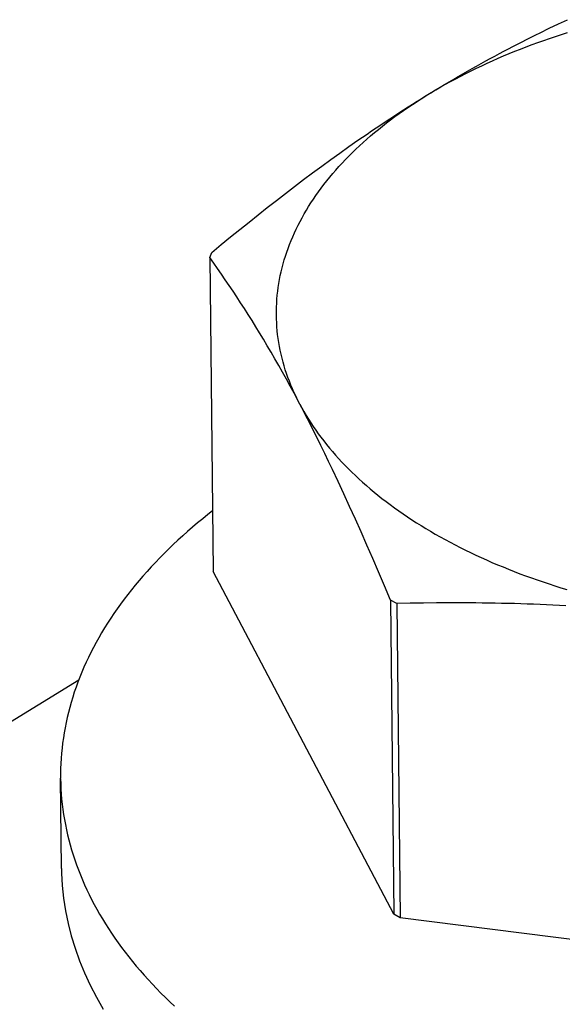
# Model space of a CAD drawing. Extents: x 0 to 841, y 0 to 594.
# Tile 44 of 66: x 763.33 to 765.79, y 139 to 143.47. Entities that reach past the tile are written whole.
import ezdxf

# ---------------------------------------------------------------- set-up
doc = ezdxf.new("R2010")
doc.units = 0
doc.header["$LTSCALE"] = 46.255
doc.layers.get('0').update_dxf_attribs({"linetype": 'CONTINUOUS'})

msp = doc.modelspace()

# ---------------------------------------------------------------- linework, layer by layer
at = {"color": 7, "linetype": 'CONTINUOUS'}
for p, q in [((765.7311, 143.4289), (765.7723, 143.4485)), ((765.7723, 143.4485), (765.8134, 143.4678)), ((765.69, 143.4089), (765.7311, 143.4289)), ((764.741, 142.8334), (764.782, 142.863)), ((764.782, 142.863), (764.8231, 142.8921)), ((764.7, 142.8036), (764.741, 142.8334)), ((764.618, 142.7427), (764.659, 142.7733)), ((764.659, 142.7733), (764.7, 142.8036)), ((764.577, 142.7116), (764.618, 142.7427)), ((764.536, 142.6802), (764.577, 142.7116)), ((764.4536, 142.6161), (764.4948, 142.6484)), ((764.4948, 142.6484), (764.536, 142.6802)), ((764.4123, 142.5834), (764.4536, 142.6161)), ((764.3291, 142.5166), (764.3708, 142.5503)), ((764.3708, 142.5503), (764.4123, 142.5834)), ((764.2872, 142.4825), (764.3291, 142.5166)), ((764.245, 142.4478), (764.2872, 142.4825)), ((764.2024, 142.4124), (764.245, 142.4478)), ((764.193, 142.3895), (764.2024, 142.4124)), ((764.2108, 142.3645), (764.193, 142.3895)), ((764.193, 142.3895), (764.2081, 140.9652)), ((764.2285, 142.3394), (764.2108, 142.3645)), ((764.2461, 142.3142), (764.2285, 142.3394)), ((764.2635, 142.2887), (764.2461, 142.3142)), ((764.2809, 142.2631), (764.2635, 142.2887)), ((764.2983, 142.2372), (764.2809, 142.2631)), ((764.3155, 142.2111), (764.2983, 142.2372)), ((764.3328, 142.1846), (764.3155, 142.2111)), ((764.35, 142.1579), (764.3328, 142.1846)), ((764.3672, 142.1308), (764.35, 142.1579)), ((764.3844, 142.1034), (764.3672, 142.1308)), ((764.4016, 142.0755), (764.3844, 142.1034)), ((764.4189, 142.0473), (764.4016, 142.0755)), ((764.4361, 142.0187), (764.4189, 142.0473)), ((764.4534, 141.9897), (764.4361, 142.0187)), ((764.4706, 141.9602), (764.4534, 141.9897)), ((764.4879, 141.9303), (764.4706, 141.9602)), ((764.5053, 141.8999), (764.4879, 141.9303)), ((764.5226, 141.8691), (764.5053, 141.8999)), ((764.54, 141.8378), (764.5226, 141.8691)), ((764.5574, 141.8061), (764.54, 141.8378)), ((764.5748, 141.7739), (764.5574, 141.8061)), ((764.5922, 141.7412), (764.5748, 141.7739)), ((764.6096, 141.7082), (764.5922, 141.7412)), ((764.627, 141.6747), (764.6096, 141.7082)), ((764.6445, 141.6408), (764.627, 141.6747)), ((764.6619, 141.6065), (764.6445, 141.6408)), ((764.6793, 141.5717), (764.6619, 141.6065)), ((764.6966, 141.5366), (764.6793, 141.5717)), ((764.714, 141.5011), (764.6966, 141.5366)), ((764.7314, 141.4652), (764.714, 141.5011)), ((764.7487, 141.429), (764.7314, 141.4652)), ((764.7747, 141.3739), (764.7487, 141.429)), ((764.8007, 141.318), (764.7747, 141.3739)), ((764.8266, 141.2613), (764.8007, 141.318)), ((764.8526, 141.2037), (764.8266, 141.2613)), ((764.8787, 141.1452), (764.8526, 141.2037)), ((764.9048, 141.0858), (764.8787, 141.1452)), ((764.9311, 141.0253), (764.9048, 141.0858)), ((764.9575, 140.9636), (764.9311, 141.0253)), ((765.0262, 139.412), (764.2081, 140.9652)), ((764.9842, 140.9007), (764.9575, 140.9636)), ((765.0112, 140.8363), (764.9842, 140.9007)), ((765.041, 140.8205), (765.0112, 140.8363)), ((765.0112, 140.8363), (765.0262, 139.412)), ((765.1014, 140.8217), (765.041, 140.8205)), ((765.041, 140.8205), (765.0561, 139.3961)), ((765.1613, 140.8227), (765.1014, 140.8217)), ((765.2208, 140.8233), (765.1613, 140.8227)), ((765.28, 140.8236), (765.2208, 140.8233)), ((765.339, 140.8235), (765.28, 140.8236)), ((761.7018, 139.3049), (763.5998, 140.4752)), ((763.5214, 139.619), (763.5171, 140.0286)), ((765.0561, 139.3961), (765.0262, 139.412)), ((767.8198, 139.0425), (765.0561, 139.3961))]:
    msp.add_line(p, q, dxfattribs=at)
for points in [[(765.174, 143.124), (765.1955, 143.1371), (765.2173, 143.1501), (765.2393, 143.1629), (765.2617, 143.1755), (765.2843, 143.188), (765.3071, 143.2003), (765.3302, 143.2124), (765.3536, 143.2244), (765.3773, 143.2362), (765.4012, 143.2478), (765.4253, 143.2593), (765.4497, 143.2706), (765.4743, 143.2818), (765.4991, 143.2927), (765.5242, 143.3035), (765.5495, 143.3141), (765.5751, 143.3245), (765.6008, 143.3348), (765.6268, 143.3448), (765.653, 143.3547), (765.6794, 143.3644), (765.706, 143.3739), (765.7328, 143.3832), (765.7598, 143.3923), (765.787, 143.4012), (765.8144, 143.4099)], [(765.174, 143.124), (765.1947, 143.1368), (765.2155, 143.1494), (765.2362, 143.1619), (765.2569, 143.1743), (765.2776, 143.1865), (765.2983, 143.1987), (765.319, 143.2108), (765.3397, 143.2227), (765.3604, 143.2345), (765.3811, 143.2462), (765.4017, 143.2578), (765.4224, 143.2693), (765.443, 143.2807), (765.4637, 143.292), (765.4843, 143.3031), (765.5049, 143.3142), (765.5255, 143.3251), (765.5461, 143.336), (765.5667, 143.3467), (765.5872, 143.3573), (765.6078, 143.3678), (765.6284, 143.3783), (765.6489, 143.3886), (765.6695, 143.3988), (765.69, 143.4089)], [(764.6009, 141.7247), (764.5921, 141.7418), (764.5837, 141.759), (764.5757, 141.7762), (764.568, 141.7934), (764.5607, 141.8108), (764.5538, 141.8281), (764.5472, 141.8456), (764.5411, 141.863), (764.5353, 141.8806), (764.5299, 141.8981), (764.5249, 141.9157), (764.5203, 141.9334), (764.5161, 141.951), (764.5122, 141.9687), (764.5087, 141.9865), (764.5057, 142.0042), (764.503, 142.022), (764.5006, 142.0398), (764.4987, 142.0577), (764.4972, 142.0755), (764.4961, 142.0933), (764.4953, 142.1112), (764.4949, 142.1291), (764.4949, 142.1469), (764.4954, 142.1648), (764.4962, 142.1827), (764.4973, 142.2005), (764.4989, 142.2184), (764.5009, 142.2362), (764.5032, 142.2541), (764.506, 142.2719), (764.5091, 142.2897), (764.5126, 142.3075), (764.5165, 142.3252), (764.5208, 142.343), (764.5254, 142.3607), (764.5305, 142.3783), (764.5359, 142.396), (764.5417, 142.4136), (764.5479, 142.4311), (764.5545, 142.4486), (764.5615, 142.4661), (764.5688, 142.4835), (764.5765, 142.5009), (764.5846, 142.5182), (764.5931, 142.5355), (764.6019, 142.5527), (764.6111, 142.5698), (764.6207, 142.5869), (764.6306, 142.6039), (764.6409, 142.6208), (764.6516, 142.6377), (764.6627, 142.6545), (764.6741, 142.6712), (764.6858, 142.6878), (764.698, 142.7044), (764.7104, 142.7208), (764.7233, 142.7372), (764.7365, 142.7535), (764.75, 142.7697), (764.7639, 142.7858), (764.7781, 142.8018), (764.7927, 142.8177), (764.8076, 142.8335), (764.8229, 142.8491), (764.8385, 142.8647), (764.8544, 142.8802), (764.8707, 142.8956), (764.8873, 142.9108), (764.9042, 142.9259), (764.9215, 142.9409), (764.9391, 142.9558), (764.9569, 142.9706), (764.9752, 142.9852), (764.9937, 142.9997), (765.0125, 143.0141), (765.0317, 143.0283), (765.0511, 143.0424), (765.0709, 143.0564), (765.0909, 143.0702), (765.1112, 143.0839), (765.1319, 143.0974), (765.1528, 143.1108), (765.174, 143.124)], [(764.8231, 142.8921), (764.8642, 142.9209), (764.8848, 142.9351), (764.9054, 142.9493), (764.926, 142.9633), (764.9466, 142.9773), (764.9673, 142.9911), (764.9879, 143.0049), (765.0085, 143.0185), (765.0292, 143.0321), (765.0499, 143.0455), (765.0705, 143.0589), (765.0912, 143.0721), (765.1119, 143.0853), (765.1326, 143.0983), (765.1533, 143.1112), (765.174, 143.124)], [(764.6009, 141.7247), (764.6101, 141.7077), (764.6196, 141.6908), (764.6295, 141.6739), (764.6398, 141.6571), (764.6504, 141.6404), (764.6614, 141.6238), (764.6728, 141.6072), (764.6845, 141.5907), (764.6966, 141.5743), (764.7091, 141.558), (764.7219, 141.5418), (764.735, 141.5257), (764.7485, 141.5097), (764.7624, 141.4938), (764.7766, 141.478), (764.7911, 141.4623), (764.806, 141.4467), (764.8212, 141.4312), (764.8368, 141.4159), (764.8527, 141.4006), (764.8689, 141.3855), (764.8855, 141.3704), (764.9024, 141.3555), (764.9196, 141.3408), (764.9371, 141.3261), (764.955, 141.3116), (764.9732, 141.2972), (764.9917, 141.283), (765.0105, 141.2689), (765.0296, 141.2549), (765.049, 141.241), (765.0687, 141.2273), (765.0887, 141.2138), (765.109, 141.2004), (765.1296, 141.1871), (765.1505, 141.174), (765.1717, 141.161), (765.1932, 141.1482), (765.2149, 141.1356), (765.237, 141.1231), (765.2592, 141.1108), (765.2818, 141.0986), (765.3046, 141.0866), (765.3277, 141.0748), (765.3511, 141.0631), (765.3747, 141.0516), (765.3986, 141.0403), (765.4227, 141.0291), (765.447, 141.0181), (765.4716, 141.0073), (765.4964, 140.9967), (765.5215, 140.9863), (765.5468, 140.976), (765.5723, 140.9659), (765.5981, 140.956), (765.624, 140.9463), (765.6502, 140.9368), (765.6766, 140.9275), (765.7031, 140.9183), (765.7299, 140.9094), (765.7569, 140.9006), (765.7841, 140.8921), (765.8114, 140.8837)], [(764.2052, 141.2406), (764.1845, 141.2243), (764.1609, 141.2053), (764.1377, 141.1862), (764.1149, 141.1669), (764.0925, 141.1474), (764.0705, 141.1278), (764.0489, 141.1081), (764.0277, 141.0882), (764.0068, 141.0682), (763.9864, 141.048), (763.9664, 141.0278), (763.9468, 141.0074), (763.9276, 140.9868), (763.9088, 140.9662), (763.8904, 140.9454), (763.8725, 140.9245), (763.8549, 140.9035), (763.8378, 140.8824), (763.8211, 140.8612), (763.8048, 140.8398), (763.789, 140.8184), (763.7736, 140.7968), (763.7586, 140.7752), (763.7441, 140.7535), (763.73, 140.7317), (763.7163, 140.7098), (763.7031, 140.6878), (763.6903, 140.6657), (763.678, 140.6435), (763.6661, 140.6213), (763.6546, 140.599), (763.6436, 140.5766), (763.6331, 140.5541), (763.623, 140.5316), (763.6133, 140.509), (763.6041, 140.4864), (763.5954, 140.4637), (763.5871, 140.441), (763.5793, 140.4182), (763.5719, 140.3953), (763.565, 140.3725), (763.5586, 140.3495), (763.5526, 140.3266), (763.5471, 140.3036), (763.542, 140.2805), (763.5374, 140.2575), (763.5333, 140.2344), (763.5296, 140.2113), (763.5264, 140.1881), (763.5237, 140.165), (763.5214, 140.1418), (763.5196, 140.1187), (763.5183, 140.0955), (763.5174, 140.0723), (763.517, 140.0491), (763.5171, 140.0286)], [(765.8061, 140.8108), (765.777, 140.8122), (765.7478, 140.8136), (765.7187, 140.8149), (765.6896, 140.8161), (765.6604, 140.8173), (765.6313, 140.8183), (765.6022, 140.8192), (765.573, 140.82), (765.5439, 140.8208), (765.5147, 140.8214), (765.4855, 140.822), (765.4563, 140.8225), (765.427, 140.8229), (765.3977, 140.8232), (765.339, 140.8235)], [(763.5171, 140.026), (763.5176, 140.0028), (763.5186, 139.9796), (763.5201, 139.9565), (763.522, 139.9333), (763.5244, 139.9102), (763.5273, 139.8871), (763.5306, 139.864), (763.5344, 139.841), (763.5387, 139.818), (763.5434, 139.795), (763.5486, 139.772), (763.5542, 139.7491), (763.5603, 139.7263), (763.5669, 139.7034), (763.5739, 139.6807), (763.5814, 139.6579), (763.5894, 139.6353), (763.5978, 139.6127), (763.6067, 139.5901), (763.616, 139.5676), (763.6258, 139.5452), (763.636, 139.5228), (763.6467, 139.5006), (763.6578, 139.4784), (763.6693, 139.4562), (763.6814, 139.4342), (763.6938, 139.4122), (763.7067, 139.3904), (763.7201, 139.3686), (763.7339, 139.3469), (763.7481, 139.3253), (763.7628, 139.3038), (763.7779, 139.2824), (763.7934, 139.2611), (763.8094, 139.2399), (763.8257, 139.2189), (763.8426, 139.1979), (763.8598, 139.1771), (763.8775, 139.1563), (763.8955, 139.1357), (763.914, 139.1153), (763.9329, 139.0949), (763.9523, 139.0747), (763.972, 139.0546), (763.9921, 139.0346), (764.0126, 139.0148), (764.0336, 138.9951)], [(763.5214, 139.619), (763.5218, 139.5986), (763.5248, 139.5414), (763.5307, 139.4842), (763.5395, 139.4272), (763.5511, 139.3703), (763.5655, 139.3137), (763.5827, 139.2574), (763.6028, 139.2013), (763.6256, 139.1457), (763.6512, 139.0905), (763.6795, 139.0358), (763.7106, 138.9815)]]:
    msp.add_lwpolyline(points, dxfattribs=at)

doc.saveas('drawing.dxf')
